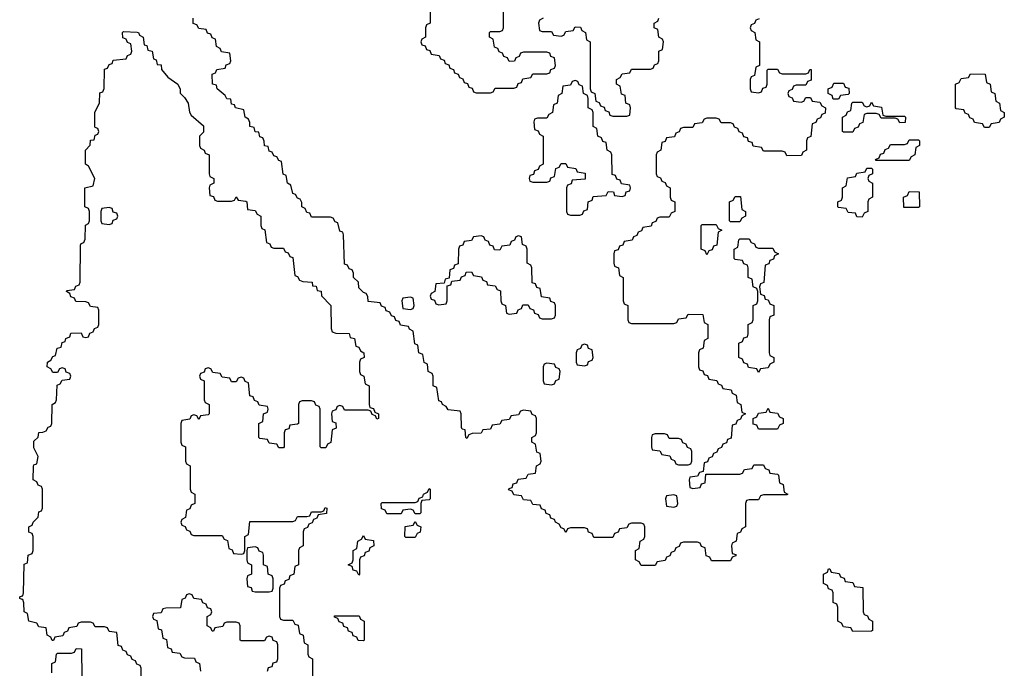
# Model space of a CAD drawing. Header units: inches. Extents: x 2777885 to 2884230, y 684484 to 829189.
# Tile 162 of 239: x 2859989 to 2864174, y 776510 to 779264. Entities that reach past the tile are written whole.
import ezdxf

# ---------------------------------------------------------------- set-up
doc = ezdxf.new("R2010")
doc.units = ezdxf.units.IN
doc.header["$MEASUREMENT"] = 0
doc.layers.add('C8757', color=7, linetype='Continuous')
doc.layers.add('C8767', color=7, linetype='Continuous')

msp = doc.modelspace()

# ---------------------------------------------------------------- linework, layer by layer
at = {"layer": 'C8757', "color": 6}
msp.add_lwpolyline([(2860000, 776802.7), (2859990, 776806), (2859989.3, 776810.7), (2859990, 776814), (2860000, 776817.3)], dxfattribs=at)
at = {"layer": 'C8767', "color": 6}
for points in [[(2861734, 779330), (2861734, 779250), (2861718, 779242), (2861714, 779230), (2861714, 779190), (2861698, 779182), (2861694, 779170), (2861698, 779158), (2861712.7, 779152.7), (2861718, 779138), (2861732.7, 779132.7), (2861738, 779118), (2861772.7, 779112.7), (2861778, 779098), (2861792.7, 779092.7), (2861798, 779078), (2861812.7, 779072.7), (2861818, 779058), (2861832.7, 779052.7), (2861838, 779038), (2861852.7, 779032.7), (2861858, 779018), (2861872.7, 779012.7), (2861878, 778998), (2861892.7, 778992.7), (2861898, 778978), (2861912.7, 778972.7), (2861918, 778958), (2861930, 778954), (2861990, 778954), (2862002, 778958), (2862010, 778974), (2862090, 778974), (2862102, 778978), (2862107.3, 778992.7), (2862122, 778998), (2862127.3, 779012.7), (2862162, 779018), (2862170, 779034), (2862230, 779034), (2862242, 779038), (2862247.3, 779052.7), (2862262, 779058), (2862266, 779070), (2862262, 779102), (2862247.3, 779107.3), (2862242, 779122), (2862230, 779126), (2862130, 779126), (2862118, 779122), (2862112.7, 779107.3), (2862098, 779102), (2862092.7, 779087.3), (2862070, 779086), (2862062, 779102), (2862047.3, 779107.3), (2862042, 779122), (2862027.3, 779127.3), (2862022, 779142), (2862007.3, 779147.3), (2862002, 779182), (2861986, 779190), (2861986, 779210), (2861990, 779214), (2862030, 779214), (2862042, 779218), (2862046, 779230), (2862047.3, 779392.7)], [(2863132.7, 779267.3), (2863118, 779262), (2863112.7, 779247.3), (2863098, 779242), (2863094, 779230), (2863098, 779218), (2863114, 779210), (2863118, 779178), (2863134, 779170), (2863134, 779070), (2863118, 779062), (2863112.7, 779027.3), (2863098, 779022), (2863094, 779010), (2863094, 778970), (2863098, 778958), (2863130, 778954), (2863142, 778958), (2863147.3, 778972.7), (2863162, 778978), (2863166, 778990), (2863166, 779050), (2863170, 779054), (2863210, 779054), (2863218, 779038), (2863230, 779034), (2863330, 779034), (2863342, 779038), (2863347.3, 779052.7), (2863352.7, 779052.7), (2863352.7, 779007.3), (2863338, 779002), (2863330, 778986), (2863290, 778986), (2863278, 778982), (2863272.7, 778967.3), (2863258, 778962), (2863254, 778950), (2863258, 778938), (2863272.7, 778932.7), (2863278, 778918), (2863310, 778914), (2863322, 778918), (2863330, 778934), (2863350, 778934), (2863358, 778918), (2863390, 778914), (2863398, 778898), (2863414, 778890), (2863412.7, 778867.3), (2863398, 778862), (2863392.7, 778847.3), (2863378, 778842), (2863372.7, 778827.3), (2863358, 778822), (2863351.6, 778768.4), (2863338, 778762), (2863334, 778750), (2863334, 778710), (2863318, 778702), (2863312.7, 778687.3), (2863250, 778686), (2863242, 778702), (2863230, 778706), (2863150, 778706), (2863142, 778722), (2863107.3, 778727.3), (2863102, 778742), (2863087.3, 778747.3), (2863082, 778762), (2863067.3, 778767.3), (2863062, 778782), (2863047.3, 778787.3), (2863042, 778802), (2863027.3, 778807.3), (2863022, 778822), (2863010, 778826), (2862970, 778826), (2862962, 778842), (2862950, 778846), (2862910, 778846), (2862898, 778842), (2862890, 778826), (2862858, 778822), (2862850, 778806), (2862810, 778806), (2862798, 778802), (2862792.7, 778787.3), (2862778, 778782), (2862772.7, 778767.3), (2862738, 778762), (2862732.7, 778747.3), (2862718, 778742), (2862714, 778710), (2862698, 778702), (2862694, 778690), (2862694, 778610), (2862698, 778598), (2862712.7, 778592.7), (2862718, 778578), (2862732.7, 778572.7), (2862738, 778558), (2862754, 778550), (2862754, 778510), (2862758, 778498), (2862774, 778490), (2862774, 778450), (2862758, 778442), (2862750, 778426), (2862710, 778426), (2862698, 778422), (2862692.7, 778407.3), (2862678, 778402), (2862672.7, 778387.3), (2862638, 778382), (2862632.7, 778367.3), (2862618, 778362), (2862612.7, 778347.3), (2862598, 778342), (2862592.7, 778327.3), (2862558, 778322), (2862552.7, 778307.3), (2862538, 778302), (2862532.7, 778287.3), (2862518, 778282), (2862514, 778270), (2862514, 778230), (2862518, 778218), (2862534, 778210), (2862538, 778178), (2862554, 778170), (2862554, 778070), (2862558, 778058), (2862574, 778050), (2862574, 777990), (2862578, 777978), (2862590, 777974), (2862770, 777974), (2862782, 777978), (2862790, 777994), (2862822, 777998), (2862830, 778014), (2862892.7, 778012.7), (2862898, 777978), (2862914, 777970), (2862914, 777910), (2862898, 777902), (2862894, 777870), (2862878, 777862), (2862874, 777850), (2862874, 777790), (2862878, 777778), (2862892.7, 777772.7), (2862898, 777758), (2862912.7, 777752.7), (2862918, 777738), (2862952.7, 777732.7), (2862958, 777718), (2862972.7, 777712.7), (2862978, 777698), (2863012.7, 777692.7), (2863018, 777678), (2863034, 777670), (2863038, 777638), (2863054, 777630), (2863058, 777598), (2863074, 777590), (2863058, 777582), (2863052.7, 777567.3), (2863038, 777562), (2863032.7, 777547.3), (2863018, 777542), (2863012.7, 777487.3), (2862998, 777482), (2862992.7, 777467.3), (2862978, 777462), (2862972.7, 777447.3), (2862958, 777442), (2862952.7, 777427.3), (2862938, 777422), (2862932.7, 777407.3), (2862918, 777402), (2862912.7, 777387.3), (2862898, 777382), (2862894, 777346), (2862878, 777342), (2862870, 777326), (2862838, 777322), (2862834, 777310), (2862838, 777278), (2862850, 777274), (2862882, 777278), (2862887.3, 777292.7), (2862902, 777298), (2862906, 777334), (2863050, 777334), (2863062, 777338), (2863070, 777354), (2863102, 777358), (2863110, 777374), (2863150, 777374), (2863158, 777358), (2863172.7, 777352.7), (2863178, 777338), (2863210, 777334), (2863214, 777330), (2863218, 777298), (2863234, 777290), (2863238, 777258), (2863254, 777250), (2863250, 777246), (2863150, 777246), (2863138, 777242), (2863130, 777226), (2863090, 777226), (2863078, 777222), (2863074, 777210), (2863074, 777110), (2863058, 777102), (2863052.7, 777087.3), (2863038, 777082), (2863034, 777050), (2863018, 777042), (2863014, 777030), (2863018, 776998), (2863032.7, 776992.7), (2863032.7, 776987.3), (2863018, 776982), (2863010, 776966), (2862930, 776966), (2862922, 776982), (2862907.3, 776987.3), (2862902, 777022), (2862887.3, 777027.3), (2862882, 777042), (2862870, 777046), (2862810, 777046), (2862798, 777042), (2862792.7, 777027.3), (2862778, 777022), (2862772.7, 777007.3), (2862758, 777002), (2862752.7, 776987.3), (2862738, 776982), (2862732.7, 776967.3), (2862698, 776962), (2862690, 776946), (2862630, 776946), (2862622, 776962), (2862606, 776970), (2862606, 777010), (2862622, 777018), (2862626, 777050), (2862642, 777058), (2862646, 777070), (2862646, 777110), (2862642, 777122), (2862630, 777126), (2862590, 777126), (2862578, 777122), (2862570, 777106), (2862538, 777102), (2862532.7, 777087.3), (2862518, 777082), (2862510, 777066), (2862430, 777066), (2862422, 777082), (2862407.3, 777087.3), (2862402, 777102), (2862390, 777106), (2862330, 777106), (2862318, 777102), (2862310, 777086), (2862302, 777102), (2862290, 777106), (2862282, 777122), (2862266, 777130), (2862262, 777142), (2862247.3, 777147.3), (2862242, 777162), (2862227.3, 777167.3), (2862222, 777182), (2862207.3, 777187.3), (2862202, 777202), (2862170, 777206), (2862162, 777222), (2862130, 777226), (2862122, 777242), (2862090, 777246), (2862082, 777262), (2862067.3, 777267.3), (2862070, 777274), (2862082, 777278), (2862087.3, 777292.7), (2862102, 777298), (2862107.3, 777312.7), (2862142, 777318), (2862150, 777334), (2862182, 777338), (2862186, 777370), (2862202, 777378), (2862206, 777390), (2862202, 777422), (2862187.3, 777427.3), (2862182, 777462), (2862166, 777470), (2862166, 777490), (2862182, 777498), (2862186, 777510), (2862186, 777570), (2862182, 777582), (2862167.3, 777587.3), (2862162, 777602), (2862130, 777606), (2862118, 777602), (2862110, 777586), (2862078, 777582), (2862070, 777566), (2862038, 777562), (2862030, 777546), (2861998, 777542), (2861990, 777526), (2861958, 777522), (2861950, 777508), (2861912.7, 777507.3), (2861898, 777502), (2861890, 777486), (2861886, 777490), (2861882, 777522), (2861870, 777526), (2861867.3, 777532.7), (2861866, 777590), (2861862, 777602), (2861810, 777608), (2861802, 777622), (2861786, 777630), (2861782, 777642), (2861770, 777646), (2861762, 777702), (2861746, 777710), (2861746, 777750), (2861742, 777762), (2861726, 777770), (2861722, 777802), (2861708.4, 777808.4), (2861702, 777842), (2861686, 777850), (2861682, 777882), (2861668.4, 777888.4), (2861662, 777942), (2861646, 777950), (2861642, 777962), (2861607.3, 777967.3), (2861602, 777982), (2861587.3, 777987.3), (2861582, 778002), (2861570, 778006), (2861562, 778022), (2861547.3, 778027.3), (2861542, 778042), (2861527.3, 778047.3), (2861522, 778062), (2861470, 778068), (2861468.4, 778088.4), (2861462, 778102), (2861450, 778106), (2861430, 778126), (2861428.9, 778148.9), (2861408.7, 778170), (2861408, 778188), (2861402, 778202), (2861390, 778206), (2861382, 778222), (2861370, 778226), (2861366, 778350), (2861362, 778362), (2861350, 778366), (2861342, 778402), (2861330, 778406), (2861322, 778422), (2861310, 778426), (2861230, 778426), (2861222, 778442), (2861210, 778446), (2861202, 778462), (2861189, 778470), (2861188.4, 778488.4), (2861182, 778502), (2861170, 778506), (2861162, 778522), (2861150, 778526), (2861142, 778562), (2861128, 778570), (2861122, 778602), (2861108.7, 778608.7), (2861102, 778662), (2861090, 778666), (2861082, 778682), (2861070, 778686), (2861062, 778702), (2861050, 778706), (2861046, 778726), (2861030, 778728), (2861028, 778748), (2861022, 778762), (2861010, 778766), (2861006, 778786), (2860990, 778788), (2860986, 778806), (2860968, 778810), (2860967.3, 778827.3), (2860962, 778842), (2860948, 778850), (2860942, 778882), (2860906, 778890), (2860902, 778902), (2860890, 778906), (2860886, 778926), (2860870, 778928), (2860862, 778942), (2860828, 778970), (2860826, 778986), (2860808.7, 778990), (2860807.3, 779032.7), (2860822, 779038), (2860827.3, 779052.7), (2860862, 779058), (2860867.3, 779072.7), (2860882, 779078), (2860886, 779090), (2860882, 779122), (2860847.3, 779127.3), (2860842, 779142), (2860826, 779150), (2860822, 779182), (2860807.3, 779187.3), (2860802, 779202), (2860787.3, 779207.3), (2860782, 779222), (2860750, 779226), (2860742, 779242), (2860727.3, 779247.3), (2860726, 779270)], [(2862214, 779270), (2862198, 779262), (2862194, 779250), (2862198, 779218), (2862210, 779214), (2862250, 779214), (2862258, 779198), (2862290, 779194), (2862302, 779198), (2862310, 779214), (2862342, 779218), (2862350, 779234), (2862372.7, 779232.7), (2862378, 779218), (2862394, 779210), (2862398, 779178), (2862414, 779170), (2862414, 778970), (2862418, 778958), (2862434, 778950), (2862438, 778918), (2862452.7, 778912.7), (2862458, 778898), (2862472.7, 778892.7), (2862478, 778878), (2862492.7, 778872.7), (2862498, 778858), (2862510, 778854), (2862570, 778854), (2862582, 778858), (2862586, 778890), (2862582, 778902), (2862566, 778910), (2862562, 778942), (2862547.3, 778947.3), (2862542, 778982), (2862526, 778990), (2862526, 779010), (2862542, 779018), (2862550, 779034), (2862582, 779038), (2862590, 779054), (2862670, 779054), (2862682, 779058), (2862687.3, 779072.7), (2862702, 779078), (2862706, 779090), (2862706, 779130), (2862722, 779138), (2862726, 779170), (2862722, 779182), (2862706, 779190), (2862702, 779222), (2862686, 779230), (2862686, 779250), (2862702, 779258), (2862706, 779270)], [(2860000, 776817.3), (2860002, 776818), (2860006, 776830), (2860008.4, 776951.6), (2860022, 776958), (2860026, 776990), (2860042, 776998), (2860046, 777010), (2860046, 777070), (2860042, 777082), (2860028.4, 777088.4), (2860028, 777110), (2860042, 777118), (2860046, 777130), (2860068, 777152), (2860070, 777174), (2860082, 777178), (2860086, 777190), (2860086, 777270), (2860082, 777282), (2860067.3, 777287.3), (2860062, 777302), (2860046, 777310), (2860048, 777368), (2860050, 777374), (2860062, 777378), (2860068, 777410), (2860050, 777446), (2860050, 777474), (2860068.4, 777491.6), (2860070, 777511.3), (2860088, 777512), (2860102, 777518), (2860110, 777534), (2860122, 777538), (2860126, 777550), (2860128, 777630), (2860142, 777638), (2860146, 777650), (2860148, 777712), (2860162, 777718), (2860170, 777734), (2860202, 777738), (2860206, 777750), (2860202, 777762), (2860187.3, 777767.3), (2860182, 777782), (2860170, 777786), (2860158, 777782), (2860150, 777766), (2860130, 777766), (2860122, 777782), (2860106, 777790), (2860108, 777810), (2860122, 777818), (2860130, 777834), (2860142, 777838), (2860148, 777870), (2860166, 777874), (2860170, 777894), (2860182, 777898), (2860186, 777910), (2860202, 777918), (2860207.3, 777932.7), (2860250, 777934), (2860258, 777918), (2860270, 777914), (2860282, 777918), (2860287.3, 777932.7), (2860302, 777938), (2860307.3, 777952.7), (2860322, 777958), (2860326, 777970), (2860326, 778030), (2860322, 778042), (2860290, 778046), (2860282, 778062), (2860270, 778066), (2860227.3, 778067.3), (2860222, 778082), (2860207.3, 778087.3), (2860202, 778102), (2860188, 778110), (2860190, 778114), (2860222, 778118), (2860227.3, 778132.7), (2860242, 778138), (2860246, 778150), (2860247.3, 778307.3), (2860250, 778314), (2860262, 778318), (2860267.3, 778332.7), (2860268.4, 778391.6), (2860282, 778398), (2860286, 778410), (2860286, 778450), (2860282, 778462), (2860266, 778470), (2860266, 778550), (2860302, 778558), (2860308, 778590), (2860282, 778642), (2860269.3, 778650), (2860269.5, 778710), (2860288.9, 778731.1), (2860290, 778752), (2860306, 778754), (2860310, 778774), (2860322, 778778), (2860326, 778790), (2860322, 778802), (2860310, 778806), (2860309.1, 778809.1), (2860309.3, 778870), (2860328.7, 778911.3), (2860330, 778954), (2860342, 778958), (2860348, 778972), (2860350, 779054), (2860362, 779058), (2860370, 779074), (2860382, 779078), (2860387.3, 779092.7), (2860442, 779098), (2860447.3, 779112.7), (2860462, 779118), (2860466, 779130), (2860462, 779162), (2860447.3, 779167.3), (2860442, 779182), (2860427.3, 779187.3), (2860426, 779210), (2860430, 779214), (2860488.9, 779211.1), (2860494, 779210), (2860498, 779198), (2860514, 779190), (2860518, 779158), (2860530, 779154), (2860534, 779134), (2860552, 779130), (2860558, 779098), (2860570, 779094), (2860574, 779074), (2860590, 779072), (2860592, 779052), (2860619.6, 779019.6), (2860662, 778990), (2860671.6, 778968.4), (2860671.6, 778951.6), (2860690, 778934), (2860704.7, 778910), (2860710.9, 778870.9), (2860718, 778858), (2860770, 778814), (2860770, 778786), (2860754, 778770), (2860754, 778730), (2860758, 778718), (2860774, 778710), (2860778, 778698), (2860794, 778690), (2860794, 778610), (2860798, 778598), (2860814, 778590), (2860814, 778570), (2860798, 778562), (2860794, 778550), (2860798, 778518), (2860812.7, 778512.7), (2860818, 778498), (2860830, 778494), (2860890, 778494), (2860902, 778498), (2860910, 778512), (2860918, 778498), (2860950, 778494), (2860954, 778490), (2860958, 778458), (2860990, 778454), (2860998, 778438), (2861014, 778430), (2861014, 778390), (2861018, 778378), (2861031.6, 778371.6), (2861038, 778318), (2861052.7, 778312.7), (2861058, 778298), (2861070, 778294), (2861110, 778294), (2861118, 778278), (2861130, 778274), (2861138, 778258), (2861150, 778254), (2861158, 778178), (2861170, 778174), (2861178, 778158), (2861192.7, 778152.7), (2861232, 778150), (2861234, 778134), (2861250, 778132), (2861254, 778114), (2861270, 778112), (2861272, 778092), (2861311.3, 778050), (2861312.7, 777952.7), (2861318, 777938), (2861332.7, 777932.7), (2861390, 777931.3), (2861394, 777914), (2861412, 777910), (2861418, 777878), (2861430, 777874), (2861438, 777858), (2861452, 777850), (2861454, 777830), (2861438, 777822), (2861434, 777810), (2861434, 777770), (2861438, 777758), (2861452, 777750), (2861458, 777718), (2861474, 777710), (2861474, 777630), (2861478, 777618), (2861492.7, 777612.7), (2861498, 777598), (2861514, 777590), (2861514, 777570), (2861507.3, 777567.3), (2861502, 777582), (2861487.3, 777587.3), (2861482, 777602), (2861470, 777606), (2861370, 777606), (2861362, 777622), (2861350, 777626), (2861338, 777622), (2861332.7, 777607.3), (2861318, 777602), (2861314, 777590), (2861318, 777558), (2861332.7, 777552.7), (2861334, 777530), (2861318, 777522), (2861311.6, 777468.4), (2861298, 777462), (2861290, 777446), (2861270, 777446), (2861266, 777450), (2861266, 777610), (2861262, 777622), (2861247.3, 777627.3), (2861242, 777642), (2861230, 777646), (2861190, 777646), (2861178, 777642), (2861174, 777630), (2861174, 777550), (2861170, 777546), (2861138, 777542), (2861132.7, 777527.3), (2861118, 777522), (2861114, 777510), (2861114, 777450), (2861110, 777446), (2861090, 777446), (2861082, 777462), (2861050, 777466), (2861042, 777482), (2861010, 777486), (2861006, 777490), (2861006, 777550), (2861022, 777558), (2861026, 777590), (2861042, 777598), (2861046, 777610), (2861042, 777622), (2861007.3, 777627.3), (2861002, 777642), (2860987.3, 777647.3), (2860982, 777662), (2860967.3, 777667.3), (2860962, 777722), (2860947.3, 777727.3), (2860942, 777742), (2860930, 777746), (2860918, 777742), (2860910, 777726), (2860890, 777726), (2860882, 777742), (2860850, 777746), (2860842, 777762), (2860810, 777766), (2860802, 777782), (2860790, 777786), (2860778, 777782), (2860772.7, 777767.3), (2860758, 777762), (2860754, 777750), (2860758, 777738), (2860774, 777730), (2860774, 777650), (2860778, 777638), (2860794, 777630), (2860794, 777590), (2860790, 777586), (2860758, 777582), (2860750, 777566), (2860742, 777582), (2860730, 777586), (2860718, 777582), (2860712.7, 777567.3), (2860678, 777562), (2860674, 777550), (2860674, 777470), (2860678, 777458), (2860694, 777450), (2860694, 777390), (2860698, 777378), (2860714, 777370), (2860714, 777270), (2860718, 777258), (2860734, 777250), (2860734, 777210), (2860718, 777202), (2860712.7, 777187.3), (2860698, 777182), (2860694, 777150), (2860678, 777142), (2860674, 777130), (2860678, 777118), (2860692.7, 777112.7), (2860698, 777098), (2860712.7, 777092.7), (2860718, 777078), (2860730, 777074), (2860850, 777074), (2860858, 777058), (2860872.7, 777052.7), (2860878, 777018), (2860892.7, 777012.7), (2860898, 776998), (2860930, 776994), (2860942, 776998), (2860946, 777010), (2860946, 777070), (2860962, 777078), (2860967.3, 777132.7), (2861150, 777134), (2861162, 777138), (2861170, 777154), (2861210, 777154), (2861222, 777158), (2861230, 777174), (2861270, 777174), (2861282, 777178), (2861287.3, 777192.7), (2861294, 777190), (2861292.7, 777167.3), (2861258, 777162), (2861252.7, 777147.3), (2861238, 777142), (2861232.7, 777127.3), (2861218, 777122), (2861212.7, 777107.3), (2861198, 777102), (2861194, 777090), (2861194, 777030), (2861178, 777022), (2861174, 777010), (2861174, 776950), (2861158, 776942), (2861154, 776910), (2861138, 776902), (2861132.7, 776887.3), (2861118, 776882), (2861112.7, 776867.3), (2861098, 776862), (2861094, 776850), (2861094, 776730), (2861098, 776718), (2861110, 776714), (2861150, 776714), (2861158, 776698), (2861172.7, 776692.7), (2861178, 776658), (2861194, 776650), (2861198, 776618), (2861214, 776610), (2861214, 776570), (2861218, 776558), (2861234, 776550), (2861234, 776410)], [(2860506, 776470), (2860506, 776510), (2860502, 776522), (2860487.3, 776527.3), (2860482, 776542), (2860467.3, 776547.3), (2860462, 776562), (2860447.3, 776567.3), (2860442, 776582), (2860427.3, 776587.3), (2860422, 776602), (2860407.3, 776607.3), (2860402, 776662), (2860370, 776666), (2860362, 776682), (2860350, 776686), (2860310, 776686), (2860302, 776702), (2860290, 776706), (2860250, 776706), (2860238, 776702), (2860232.7, 776687.3), (2860198, 776682), (2860192.7, 776667.3), (2860178, 776662), (2860172.7, 776647.3), (2860138, 776642), (2860132.7, 776627.3), (2860127.3, 776627.3), (2860122, 776642), (2860106, 776650), (2860102, 776682), (2860070, 776686), (2860062, 776702), (2860028, 776710), (2860022, 776742), (2860008, 776750), (2860007.3, 776787.3), (2860002, 776802), (2860000, 776802.7)], [(2861042, 776498), (2861047.3, 776512.7), (2861062, 776518), (2861067.3, 776532.7), (2861082, 776538), (2861086, 776550), (2861086, 776610), (2861082, 776622), (2861067.3, 776627.3), (2861062, 776642), (2861050, 776646), (2861038, 776642), (2861030, 776626), (2860930, 776626), (2860926, 776630), (2860926, 776690), (2860922, 776702), (2860910, 776706), (2860870, 776706), (2860858, 776702), (2860852.7, 776687.3), (2860818, 776682), (2860812.7, 776667.3), (2860807.3, 776667.3), (2860802, 776682), (2860786, 776690), (2860786, 776730), (2860802, 776738), (2860806, 776750), (2860802, 776762), (2860787.3, 776767.3), (2860782, 776782), (2860767.3, 776787.3), (2860762, 776802), (2860730, 776806), (2860722, 776822), (2860710, 776826), (2860698, 776822), (2860692.7, 776807.3), (2860678, 776802), (2860672.7, 776767.3), (2860610, 776766), (2860598, 776762), (2860590, 776746), (2860558, 776742), (2860554, 776730), (2860558, 776718), (2860572.7, 776712.7), (2860578, 776678), (2860592.7, 776672.7), (2860598, 776638), (2860612.7, 776632.7), (2860618, 776598), (2860632.7, 776592.7), (2860638, 776578), (2860670, 776574), (2860678, 776558), (2860690, 776554), (2860732.7, 776552.7), (2860738, 776538), (2860754, 776530), (2860758, 776498)], [(2860126, 776490), (2860126, 776530), (2860142, 776538), (2860146, 776570), (2860150, 776574), (2860210, 776574), (2860222, 776578), (2860230, 776594), (2860252.7, 776592.7), (2860254, 776470)]]:
    msp.add_lwpolyline(points, dxfattribs=at)
for points in [[(2864090, 778806), (2864082, 778822), (2864047.3, 778827.3), (2864042, 778842), (2864027.3, 778847.3), (2864022, 778862), (2864007.3, 778867.3), (2864002, 778882), (2863970, 778886), (2863966, 778890), (2863966, 778990), (2863982, 778998), (2863990, 779014), (2864022, 779018), (2864030, 779034), (2864092.7, 779032.7), (2864098, 778998), (2864114, 778990), (2864118, 778958), (2864134, 778950), (2864138, 778918), (2864154, 778910), (2864158, 778878), (2864174, 778870), (2864174, 778850), (2864158, 778842), (2864152.7, 778827.3), (2864118, 778822), (2864110, 778806)], [(2862350, 779006), (2862338, 779002), (2862330, 778986), (2862298, 778982), (2862294, 778950), (2862278, 778942), (2862274, 778910), (2862258, 778902), (2862254, 778870), (2862238, 778862), (2862230, 778846), (2862190, 778846), (2862178, 778842), (2862174, 778830), (2862178, 778798), (2862192.7, 778792.7), (2862198, 778778), (2862214, 778770), (2862214, 778650), (2862198, 778642), (2862192.7, 778627.3), (2862178, 778622), (2862172.7, 778607.3), (2862158, 778602), (2862154, 778590), (2862158, 778578), (2862170, 778574), (2862230, 778574), (2862242, 778578), (2862247.3, 778592.7), (2862262, 778598), (2862267.3, 778632.7), (2862282, 778638), (2862290, 778654), (2862310, 778654), (2862318, 778638), (2862352.7, 778632.7), (2862358, 778618), (2862392.7, 778612.7), (2862392.7, 778587.3), (2862338, 778582), (2862332.7, 778567.3), (2862318, 778562), (2862314, 778550), (2862314, 778450), (2862318, 778438), (2862330, 778434), (2862370, 778434), (2862382, 778438), (2862387.3, 778452.7), (2862402, 778458), (2862406, 778490), (2862422, 778498), (2862427.3, 778512.7), (2862482, 778518), (2862490, 778534), (2862512.7, 778532.7), (2862518, 778518), (2862550, 778514), (2862562, 778518), (2862567.3, 778532.7), (2862582, 778538), (2862586, 778550), (2862582, 778562), (2862547.3, 778567.3), (2862542, 778582), (2862527.3, 778587.3), (2862522, 778602), (2862507.3, 778607.3), (2862506, 778690), (2862502, 778702), (2862486, 778710), (2862482, 778742), (2862467.3, 778747.3), (2862462, 778762), (2862446, 778770), (2862442, 778802), (2862426, 778810), (2862426, 778870), (2862422, 778882), (2862406, 778890), (2862406, 778930), (2862402, 778942), (2862386, 778950), (2862382, 778982), (2862367.3, 778987.3), (2862362, 779002)], [(2863470, 778926), (2863447.3, 778927.3), (2863442, 778942), (2863426, 778950), (2863426, 778970), (2863442, 778978), (2863450, 778994), (2863490, 778994), (2863498, 778978), (2863512.7, 778972.7), (2863514, 778950), (2863510, 778946), (2863478, 778942)], [(2863670, 778854), (2863750, 778854), (2863754, 778850), (2863752.7, 778827.3), (2863730, 778826), (2863722, 778842), (2863710, 778846), (2863650, 778846), (2863642, 778862), (2863630, 778866), (2863590, 778866), (2863578, 778862), (2863572.7, 778827.3), (2863558, 778822), (2863552.7, 778807.3), (2863538, 778802), (2863530, 778786), (2863490, 778786), (2863486, 778790), (2863486, 778850), (2863502, 778858), (2863507.3, 778872.7), (2863522, 778878), (2863526, 778910), (2863530, 778914), (2863570, 778914), (2863578, 778898), (2863590, 778894), (2863602, 778898), (2863610, 778914), (2863618, 778898), (2863652.7, 778892.7), (2863658, 778858)], [(2863630, 778666), (2863626, 778670), (2863642, 778678), (2863647.3, 778692.7), (2863662, 778698), (2863667.3, 778712.7), (2863682, 778718), (2863690, 778734), (2863750, 778734), (2863762, 778738), (2863770, 778754), (2863810, 778754), (2863814, 778750), (2863814, 778730), (2863798, 778722), (2863794, 778690), (2863778, 778682), (2863770, 778666)], [(2863570, 778426), (2863547.3, 778427.3), (2863542, 778442), (2863510, 778446), (2863502, 778462), (2863470, 778466), (2863466, 778470), (2863466, 778490), (2863482, 778498), (2863486, 778510), (2863486, 778550), (2863502, 778558), (2863507.3, 778592.7), (2863542, 778598), (2863547.3, 778612.7), (2863582, 778618), (2863590, 778634), (2863610, 778634), (2863614, 778630), (2863614, 778610), (2863598, 778602), (2863594, 778590), (2863598, 778578), (2863614, 778570), (2863614, 778510), (2863598, 778502), (2863594, 778490), (2863594, 778450), (2863578, 778442)], [(2863810, 778466), (2863747.3, 778467.3), (2863746, 778510), (2863762, 778518), (2863770, 778534), (2863812.7, 778532.7), (2863814, 778470)], [(2863010, 778406), (2863006, 778410), (2863006, 778490), (2863022, 778498), (2863030, 778514), (2863052.7, 778512.7), (2863058, 778458), (2863074, 778450), (2863074, 778430), (2863058, 778422), (2863050, 778406)], [(2860370, 778466), (2860338, 778462), (2860334, 778450), (2860334, 778410), (2860338, 778398), (2860370, 778394), (2860382, 778398), (2860387.3, 778412.7), (2860402, 778418), (2860406, 778430), (2860402, 778442), (2860387.3, 778447.3), (2860382, 778462)], [(2862910, 778266), (2862902, 778282), (2862886, 778290), (2862886, 778390), (2862890, 778394), (2862950, 778394), (2862958, 778378), (2862974, 778370), (2862958, 778362), (2862952.7, 778307.3), (2862938, 778302), (2862932.7, 778287.3), (2862918, 778282)], [(2862110, 778346), (2862098, 778342), (2862092.7, 778327.3), (2862078, 778322), (2862072.7, 778307.3), (2862038, 778302), (2862030, 778286), (2862007.3, 778287.3), (2862002, 778302), (2861987.3, 778307.3), (2861982, 778322), (2861967.3, 778327.3), (2861962, 778342), (2861950, 778346), (2861918, 778342), (2861910, 778326), (2861878, 778322), (2861872.7, 778307.3), (2861858, 778302), (2861854, 778290), (2861852.7, 778227.3), (2861838, 778222), (2861832.7, 778207.3), (2861818, 778202), (2861814, 778166), (2861798, 778162), (2861794, 778146), (2861758, 778142), (2861754, 778110), (2861738, 778102), (2861734, 778090), (2861738, 778078), (2861752.7, 778072.7), (2861758, 778058), (2861770, 778054), (2861802, 778058), (2861806, 778070), (2861806, 778134), (2861822, 778138), (2861826, 778154), (2861862, 778158), (2861867.3, 778172.7), (2861882, 778178), (2861887.3, 778192.7), (2861910, 778194), (2861918, 778178), (2861952.7, 778172.7), (2861958, 778158), (2861972.7, 778152.7), (2861978, 778138), (2862010, 778134), (2862018, 778118), (2862032.7, 778112.7), (2862034, 778070), (2862038, 778058), (2862054, 778050), (2862058, 778018), (2862070, 778014), (2862102, 778018), (2862107.3, 778032.7), (2862122, 778038), (2862127.3, 778052.7), (2862150, 778054), (2862158, 778038), (2862172.7, 778032.7), (2862178, 778018), (2862192.7, 778012.7), (2862198, 777998), (2862210, 777994), (2862250, 777994), (2862262, 777998), (2862266, 778010), (2862266, 778050), (2862262, 778062), (2862247.3, 778067.3), (2862242, 778082), (2862207.3, 778087.3), (2862202, 778122), (2862187.3, 778127.3), (2862182, 778142), (2862167.3, 778147.3), (2862166, 778210), (2862162, 778222), (2862146, 778230), (2862146, 778290), (2862142, 778302), (2862126, 778310), (2862122, 778342)], [(2863130, 778294), (2863190, 778294), (2863198, 778278), (2863214, 778270), (2863198, 778262), (2863192.7, 778247.3), (2863178, 778242), (2863172.7, 778227.3), (2863158, 778222), (2863151.6, 778148.4), (2863138, 778142), (2863134, 778130), (2863138, 778098), (2863152.7, 778092.7), (2863158, 778078), (2863170, 778074), (2863178, 778058), (2863194, 778050), (2863194, 778010), (2863178, 778002), (2863174, 777990), (2863174, 777850), (2863178, 777838), (2863194, 777830), (2863194, 777810), (2863178, 777802), (2863170, 777786), (2863138, 777782), (2863130, 777766), (2863122, 777782), (2863087.3, 777787.3), (2863082, 777802), (2863067.3, 777807.3), (2863062, 777822), (2863046, 777830), (2863046, 777890), (2863062, 777898), (2863067.3, 777912.7), (2863082, 777918), (2863086, 777930), (2863086, 777970), (2863102, 777978), (2863106, 777990), (2863106, 778050), (2863122, 778058), (2863126, 778070), (2863126, 778110), (2863122, 778122), (2863106, 778130), (2863102, 778162), (2863086, 778170), (2863086, 778210), (2863082, 778222), (2863067.3, 778227.3), (2863062, 778242), (2863030, 778246), (2863026, 778250), (2863026, 778290), (2863042, 778298), (2863046, 778330), (2863050, 778334), (2863090, 778334), (2863098, 778318), (2863112.7, 778312.7), (2863118, 778298)], [(2861650, 778086), (2861618, 778082), (2861614, 778070), (2861618, 778038), (2861650, 778034), (2861662, 778038), (2861666, 778050), (2861662, 778082)], [(2862390, 777886), (2862378, 777882), (2862372.7, 777867.3), (2862358, 777862), (2862354, 777850), (2862354, 777810), (2862358, 777798), (2862390, 777794), (2862402, 777798), (2862407.3, 777812.7), (2862422, 777818), (2862426, 777830), (2862422, 777862), (2862407.3, 777867.3), (2862402, 777882)], [(2862230, 777806), (2862218, 777802), (2862214, 777790), (2862214, 777730), (2862218, 777718), (2862250, 777714), (2862262, 777718), (2862267.3, 777732.7), (2862282, 777738), (2862286, 777770), (2862282, 777782), (2862267.3, 777787.3), (2862262, 777802)], [(2863130, 777526), (2863122, 777542), (2863107.3, 777547.3), (2863106, 777570), (2863122, 777578), (2863130, 777594), (2863162, 777598), (2863170, 777614), (2863178, 777598), (2863210, 777594), (2863218, 777578), (2863234, 777570), (2863234, 777550), (2863218, 777542), (2863210, 777526)], [(2862730, 777506), (2862690, 777506), (2862678, 777502), (2862674, 777490), (2862674, 777450), (2862678, 777438), (2862710, 777434), (2862718, 777418), (2862752.7, 777412.7), (2862758, 777398), (2862772.7, 777392.7), (2862778, 777378), (2862790, 777374), (2862830, 777374), (2862842, 777378), (2862846, 777390), (2862846, 777430), (2862842, 777442), (2862827.3, 777447.3), (2862822, 777462), (2862807.3, 777467.3), (2862802, 777482), (2862790, 777486), (2862750, 777486), (2862742, 777502)], [(2861670, 777166), (2861662, 777182), (2861650, 777186), (2861618, 777182), (2861610, 777166), (2861550, 777166), (2861542, 777182), (2861527.3, 777187.3), (2861526, 777210), (2861530, 777214), (2861670, 777214), (2861682, 777218), (2861687.3, 777232.7), (2861702, 777238), (2861706, 777250), (2861722, 777258), (2861730, 777274), (2861734, 777270), (2861734, 777230), (2861730, 777226), (2861698, 777222), (2861694, 777210), (2861694, 777170), (2861690, 777166)], [(2862770, 777246), (2862738, 777242), (2862734, 777230), (2862738, 777198), (2862770, 777194), (2862782, 777198), (2862786, 777210), (2862782, 777242)], [(2861630, 777066), (2861626, 777070), (2861627.3, 777112.7), (2861662, 777118), (2861670, 777134), (2861678, 777118), (2861694, 777110), (2861691.6, 777088.4), (2861678, 777082), (2861670, 777066)], [(2861430, 776906), (2861422, 776922), (2861407.3, 776927.3), (2861402, 776942), (2861386, 776950), (2861402, 776958), (2861406, 776970), (2861406, 777010), (2861422, 777018), (2861426, 777050), (2861442, 777058), (2861450, 777074), (2861458, 777058), (2861492.7, 777052.7), (2861494, 777030), (2861478, 777022), (2861472.7, 777007.3), (2861458, 777002), (2861452.7, 776987.3), (2861438, 776982), (2861434, 776970), (2861434, 776910)], [(2860990, 777026), (2860958, 777022), (2860954, 777010), (2860954, 776970), (2860958, 776958), (2860974, 776950), (2860974, 776910), (2860958, 776902), (2860954, 776890), (2860958, 776858), (2860972.7, 776852.7), (2860978, 776838), (2860990, 776834), (2861050, 776834), (2861062, 776838), (2861066, 776850), (2861066, 776890), (2861062, 776902), (2861046, 776910), (2861042, 776942), (2861026, 776950), (2861026, 776990), (2861022, 777002), (2861007.3, 777007.3), (2861002, 777022)], [(2863530, 776666), (2863522, 776682), (2863490, 776686), (2863482, 776702), (2863466, 776710), (2863466, 776770), (2863462, 776782), (2863446, 776790), (2863446, 776830), (2863442, 776842), (2863427.3, 776847.3), (2863422, 776862), (2863406, 776870), (2863406, 776910), (2863422, 776918), (2863427.3, 776932.7), (2863432.7, 776932.7), (2863438, 776918), (2863472.7, 776912.7), (2863478, 776898), (2863492.7, 776892.7), (2863498, 776878), (2863530, 776874), (2863538, 776858), (2863572.7, 776852.7), (2863574, 776750), (2863578, 776738), (2863592.7, 776732.7), (2863598, 776718), (2863614, 776710), (2863614, 776670), (2863610, 776668)], [(2861450, 776626), (2861427.3, 776627.3), (2861422, 776642), (2861407.3, 776647.3), (2861402, 776662), (2861387.3, 776667.3), (2861382, 776682), (2861367.3, 776687.3), (2861362, 776702), (2861347.3, 776707.3), (2861342, 776722), (2861327.3, 776727.3), (2861327.3, 776732.7), (2861432.7, 776732.7), (2861438, 776718), (2861454, 776710), (2861454, 776630)]]:
    msp.add_lwpolyline(points, close=True, dxfattribs=at)

doc.saveas('drawing.dxf')
